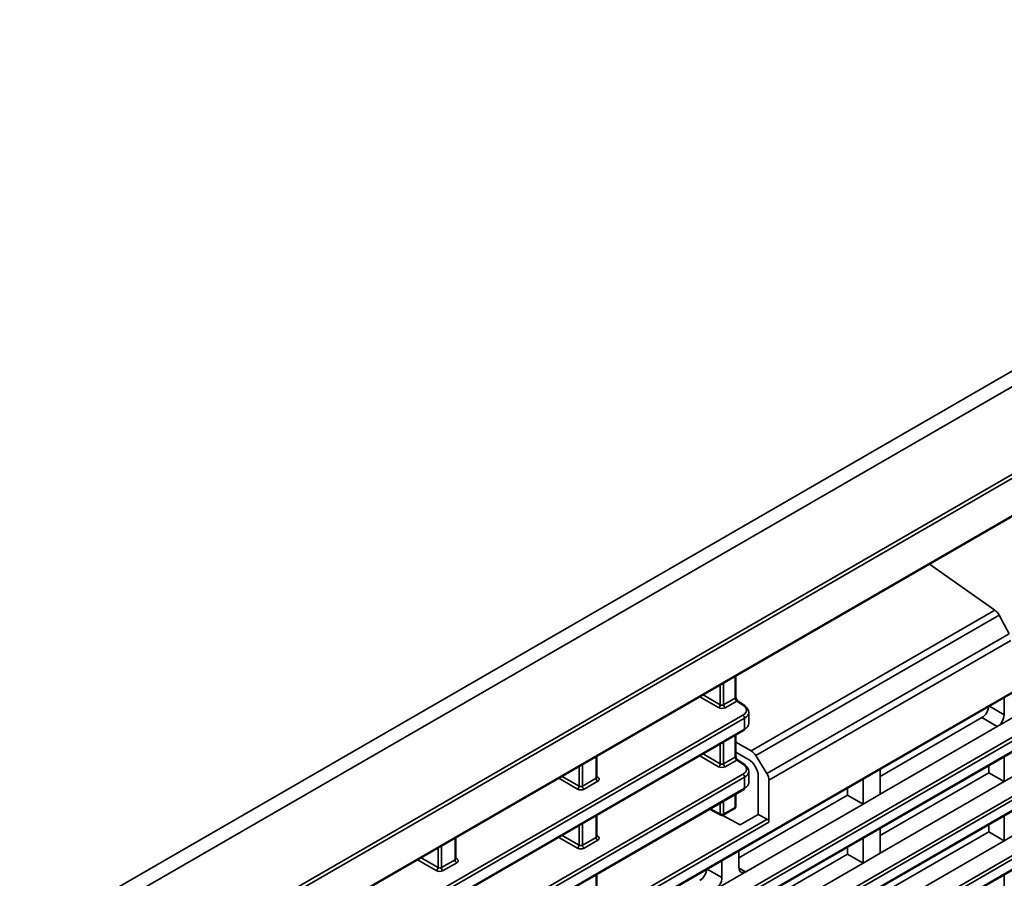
# Model space of a CAD drawing. Header units: millimetres. Extents: x 0 to 1118, y 0 to 864.
# Tile 34 of 250: x 243 to 268, y 210 to 232. Entities that reach past the tile are written whole.
import ezdxf

# ---------------------------------------------------------------- set-up
doc = ezdxf.new("R2010")
doc.units = ezdxf.units.MM

msp = doc.modelspace()

# ---------------------------------------------------------------- linework, layer by layer
at = {"color": 7, "linetype": 'Continuous', "lineweight": 35}
for p, q in [((196.857, 181.974), (288.509, 234.884)), ((288.691, 234.588), (197.034, 181.675)), ((197.1, 179.435), (288.759, 232.349)), ((197.1, 179.333), (288.534, 232.117)), ((197.087, 178.334), (288.521, 231.118)), ((197.1, 178.363), (288.534, 231.146)), ((244.173, 200.959), (287.29, 225.85)), ((244.173, 200.938), (287.277, 225.821)), ((199.068, 173.749), (287.246, 224.653)), ((287.29, 224.577), (199.112, 173.673)), ((199.099, 173.386), (287.277, 224.29)), ((199.112, 173.415), (287.29, 224.319)), ((199.068, 172.218), (287.246, 223.122)), ((287.29, 223.046), (199.112, 172.142)), ((199.099, 171.855), (287.277, 222.759)), ((199.112, 171.884), (287.29, 222.788)), ((199.068, 170.687), (287.246, 221.591)), ((287.29, 221.515), (199.112, 170.611)), ((199.099, 170.324), (287.277, 221.228)), ((199.112, 170.353), (287.29, 221.257)), ((267.877, 217.032), (266.186, 218.224)), ((261.555, 213.383), (267.877, 217.032)), ((267.986, 216.903), (261.677, 213.26)), ((267.986, 216.903), (268.245, 216.421)), ((261.964, 212.795), (268.245, 216.421)), ((268.294, 216.245), (262.019, 212.622)), ((261.145, 214.752), (261.145, 215.314)), ((261.163, 214.778), (261.163, 215.324)), ((260.755, 214.579), (260.755, 215.089)), ((260.842, 215.139), (260.842, 214.578)), ((260.711, 214.503), (260.225, 214.783)), ((260.314, 214.834), (260.755, 214.579)), ((268.118, 214.319), (268.118, 214.761)), ((260.842, 214.578), (261.145, 214.752)), ((261.184, 214.674), (260.886, 214.502)), ((261.355, 214.56), (261.184, 214.674)), ((261.389, 214.562), (261.217, 214.675)), ((267.735, 214.54), (268.118, 214.319)), ((244.138, 204.375), (261.344, 214.307)), ((261.497, 214.096), (261.497, 214.386)), ((268.736, 214.472), (267.941, 214.013)), ((261.387, 214.231), (244.167, 204.29)), ((261.387, 213.944), (261.387, 214.231)), ((267.541, 214.244), (264.9, 212.719)), ((264.9, 212.258), (267.941, 214.013)), ((267.941, 214.013), (267.541, 214.244)), ((244.173, 204.006), (261.387, 213.944)), ((244.173, 203.985), (261.374, 213.915)), ((261.145, 213.221), (261.145, 213.783)), ((261.163, 213.247), (261.163, 213.793)), ((260.755, 213.048), (260.755, 213.558)), ((260.842, 213.608), (260.842, 213.047)), ((261.555, 213.383), (261.163, 213.609)), ((257.538, 212.67), (257.538, 213.232)), ((257.557, 212.696), (257.557, 213.242)), ((260.711, 212.972), (260.225, 213.252)), ((260.314, 213.303), (260.755, 213.048)), ((261.163, 213.348), (261.475, 213.168)), ((261.964, 212.795), (261.677, 213.26)), ((268.118, 212.584), (268.118, 213.23)), ((257.096, 212.467), (257.096, 212.976)), ((257.183, 213.027), (257.183, 212.465)), ((260.842, 213.047), (261.145, 213.221)), ((261.184, 213.143), (260.886, 212.971)), ((261.355, 213.029), (261.184, 213.143)), ((261.389, 213.03), (261.217, 213.144)), ((267.718, 212.815), (267.718, 212.999)), ((244.173, 202.864), (261.344, 212.776)), ((256.654, 212.721), (257.096, 212.467)), ((261.497, 212.565), (261.497, 212.855)), ((261.74, 212.725), (261.74, 211.734)), ((264.9, 212.258), (264.9, 212.904)), ((267.718, 212.815), (264.9, 211.188)), ((268.118, 212.584), (267.718, 212.815)), ((268.56, 212.839), (268.118, 212.584)), ((261.387, 212.7), (244.173, 202.763)), ((257.051, 212.39), (256.566, 212.67)), ((257.183, 212.465), (257.538, 212.67)), ((257.582, 212.594), (257.227, 212.389)), ((257.557, 212.714), (257.583, 212.697)), ((261.387, 212.413), (261.387, 212.7)), ((262.019, 211.534), (262.019, 212.622)), ((264.458, 212.003), (264.458, 212.648)), ((264.9, 210.727), (268.118, 212.584)), ((244.173, 202.475), (261.387, 212.413)), ((244.173, 202.454), (261.374, 212.384)), ((261.145, 211.916), (261.145, 212.252)), ((261.163, 211.942), (261.163, 212.262)), ((264.059, 212.233), (261.241, 210.607)), ((264.059, 212.233), (264.059, 212.418)), ((264.458, 212.003), (264.059, 212.233)), ((264.9, 212.258), (264.458, 212.003)), ((260.755, 211.741), (260.755, 212.027)), ((260.842, 212.077), (260.842, 211.742)), ((261.418, 210.248), (264.458, 212.003)), ((257.538, 211.139), (257.538, 211.701)), ((257.557, 211.165), (257.557, 211.711)), ((260.479, 211.868), (260.769, 211.712)), ((260.499, 211.879), (260.755, 211.741)), ((261.272, 211.464), (260.819, 211.708)), ((260.829, 211.713), (261.132, 211.888)), ((260.842, 211.742), (261.145, 211.916)), ((261.74, 211.734), (261.272, 211.464)), ((261.74, 211.734), (261.973, 211.609)), ((268.118, 211.053), (268.118, 211.699)), ((244.173, 201.333), (261.973, 211.609)), ((262.019, 211.534), (244.173, 201.232)), ((257.096, 210.936), (257.096, 211.445)), ((257.183, 211.496), (257.183, 210.934)), ((267.718, 211.284), (267.718, 211.468)), ((256.654, 211.19), (257.096, 210.936)), ((264.9, 210.727), (264.9, 211.373)), ((267.718, 211.284), (264.9, 209.657)), ((268.118, 211.053), (267.718, 211.284)), ((268.56, 211.308), (268.118, 211.053)), ((253.879, 210.558), (253.879, 211.119)), ((253.897, 210.584), (253.897, 211.13)), ((257.051, 210.859), (256.566, 211.139)), ((257.183, 210.934), (257.538, 211.139)), ((257.582, 211.063), (257.227, 210.858)), ((257.557, 211.183), (257.583, 211.166)), ((264.458, 210.472), (264.458, 211.117)), ((264.9, 209.196), (268.118, 211.053)), ((253.436, 210.354), (253.436, 210.864)), ((253.524, 210.914), (253.524, 210.353)), ((261.241, 210.35), (261.241, 210.791)), ((264.059, 210.702), (261.241, 209.076)), ((264.059, 210.702), (264.059, 210.887)), ((264.458, 210.472), (264.059, 210.702)), ((264.9, 210.727), (264.458, 210.472)), ((253.392, 210.278), (252.907, 210.558)), ((252.995, 210.609), (253.436, 210.354)), ((253.524, 210.353), (253.879, 210.558)), ((253.922, 210.482), (253.567, 210.277)), ((253.897, 210.601), (253.924, 210.585)), ((260.799, 210.094), (260.799, 210.536)), ((261.241, 208.614), (264.458, 210.472)), ((257.538, 209.834), (257.538, 210.17)), ((257.557, 209.86), (257.557, 210.18)), ((260.417, 210.315), (260.799, 210.094)), ((261.418, 210.248), (260.622, 209.788)), ((261.241, 210.343), (261.418, 210.248)), ((268.118, 209.726), (268.118, 210.168))]:
    msp.add_line(p, q, dxfattribs=at)
for centre, radius, start, end in [((261.132, 214.781), 0.031, 293.8836, 354.7963), ((260.656, 214.585), 0.0991, 303.5222, 356.4778), ((260.939, 214.582), 0.0963, 182.6523, 236.7703), ((261.202, 214.646), 0.0329, 61.7204, 123.4529), ((261.373, 214.533), 0.0329, 61.7204, 123.4529), ((261.37, 214.537), 0.0314, 354.1458, 52.069), ((261.291, 214.227), 0.0963, 2.6523, 56.7703), ((261.357, 213.94), 0.0309, 305.0752, 6.237), ((261.133, 213.249), 0.0301, 292.9506, 355.7293), ((260.656, 213.054), 0.0991, 303.5222, 356.4778), ((260.939, 213.051), 0.0963, 182.6523, 236.7703), ((261.202, 213.115), 0.0329, 61.7204, 123.4529), ((261.373, 213.002), 0.0329, 61.7204, 123.4529), ((261.37, 213.006), 0.0314, 354.1458, 52.069), ((261.291, 212.696), 0.0963, 2.6523, 56.7703), ((256.997, 212.473), 0.0991, 303.5222, 356.4778), ((257.279, 212.47), 0.0963, 182.6523, 236.7703), ((257.634, 212.675), 0.0963, 182.6523, 236.7703), ((257.564, 212.726), 0.0347, 257.8875, 303.5279), ((261.357, 212.409), 0.0309, 305.0752, 6.237), ((260.798, 211.827), 0.0963, 243.2338, 297.3435), ((260.786, 211.738), 0.0313, 174.4698, 236.3434), ((260.798, 211.767), 0.0625, 241.7344, 299.9973), ((260.812, 211.738), 0.0309, 305.0752, 6.237), ((261.1, 211.942), 0.0625, 299.9973, 0), ((261.114, 211.913), 0.0309, 305.0752, 6.237), ((261.133, 211.944), 0.0301, 292.9506, 355.7293), ((256.997, 210.942), 0.0991, 303.5222, 356.4778), ((257.279, 210.939), 0.0963, 182.6523, 236.7703), ((257.634, 211.144), 0.0963, 182.6523, 236.7703), ((257.564, 211.195), 0.0347, 257.8875, 303.5279), ((253.975, 210.562), 0.0963, 182.6523, 236.7703), ((253.905, 210.614), 0.0347, 257.8875, 303.5279), ((253.337, 210.36), 0.0991, 303.5222, 356.4778), ((253.62, 210.357), 0.0963, 182.6523, 236.7703)]:
    msp.add_arc(centre, radius, start, end, dxfattribs=at)
for centre, major_axis, ratio, start_param, end_param in [((267.868, 216.834), (-0.116, 0.222), 0.546409, 4.736047, 5.469085), ((260.798, 214.605), (0.0625, -0.002), 0.597067, 3.96315, 5.516493), ((261.184, 214.724), (-0.0268, 0.0567), 0.514298, 0.827841, 2.381184), ((261.123, 214.44), (0.312, -0.005), 0.587275, 5.506822, 7.025259), ((261.122, 214.389), (0.375, -0.005), 0.585623, 5.505273, 7.023709), ((267.541, 214.448), (0.125, 0.217), 0.577557, 3.927062, 5.497554), ((260.797, 214.555), (0.125, -0.002), 0.587275, 3.953479, 5.506822), ((267.941, 214.217), (0.125, 0.217), 0.577557, 3.927062, 5.497554), ((261.122, 214.092), (0.375, 0.005), 0.56883, 5.490724, 6.276123), ((261.545, 213.184), (-0.135, 0.21), 0.606761, 4.6834, 5.416439), ((260.798, 213.074), (0.0625, -0.002), 0.597067, 3.96315, 5.516493), ((261.184, 213.193), (-0.0268, 0.0567), 0.514298, 0.827841, 2.381184), ((261.123, 212.908), (0.312, -0.005), 0.587275, 5.506822, 7.025259), ((261.122, 212.858), (0.375, -0.005), 0.585623, 5.505273, 7.023709), ((261.461, 212.87), (-0.203, 0.316), 0.606761, 3.898002, 5.416439), ((260.797, 213.024), (0.125, -0.002), 0.587275, 3.953479, 5.506822), ((261.833, 212.719), (-0.135, 0.21), 0.606761, 3.898002, 4.6834), ((257.139, 212.493), (0.0625, -0.002), 0.597067, 3.96315, 5.516493), ((257.494, 212.698), (0.0625, -0.002), 0.597067, 5.516493, 6.301891), ((257.493, 212.647), (0.125, -0.002), 0.587275, 5.506822, 7.060165), ((261.122, 212.561), (0.375, 0.005), 0.56883, 5.490724, 6.276123), ((257.138, 212.442), (0.125, -0.002), 0.587275, 3.953479, 5.506822), ((261.972, 211.558), (-0.0338, 0.0526), 0.606761, 3.898002, 5.451345), ((257.139, 210.962), (0.0625, -0.002), 0.597067, 3.96315, 5.516493), ((257.494, 211.167), (0.0625, -0.002), 0.597067, 5.516493, 6.301891), ((257.493, 211.116), (0.125, -0.002), 0.587275, 5.506822, 7.060165), ((257.138, 210.911), (0.125, -0.002), 0.587275, 3.953479, 5.506822), ((253.835, 210.585), (0.0625, -0.002), 0.597067, 5.516493, 6.301891), ((253.834, 210.535), (0.125, -0.002), 0.587275, 5.506822, 7.060165), ((253.479, 210.33), (0.125, -0.002), 0.587275, 3.953479, 5.506822), ((253.48, 210.38), (0.0625, -0.002), 0.597067, 3.96315, 5.516493), ((260.223, 210.223), (0.125, 0.217), 0.577557, 3.927062, 5.497554), ((261.418, 210.452), (0.125, 0.217), 0.577206, 2.356266, 3.926757), ((260.622, 209.992), (0.125, 0.217), 0.577557, 3.927062, 5.497554)]:
    msp.add_ellipse(centre, major_axis=major_axis, ratio=ratio, start_param=start_param, end_param=end_param, dxfattribs=at)
for points, knots in [([(261.217, 214.675), (261.213, 214.678), (261.206, 214.684), (261.192, 214.7), (261.178, 214.721), (261.169, 214.744), (261.164, 214.765), (261.163, 214.774), (261.163, 214.778)], [0, 0, 0, 0, 0.16163, 0.325557, 0.507001, 0.698002, 0.867013, 1, 1, 1, 1]), ([(261.217, 213.144), (261.213, 213.147), (261.206, 213.153), (261.192, 213.169), (261.178, 213.19), (261.169, 213.213), (261.164, 213.234), (261.163, 213.243), (261.163, 213.247)], [0, 0, 0, 0, 0.16163, 0.325557, 0.507001, 0.698002, 0.867013, 1, 1, 1, 1]), ([(257.558, 212.69), (257.558, 212.689), (257.558, 212.689), (257.556, 212.694), (257.557, 212.696), (257.557, 212.696)], [0, 0, 0, 0, 0.248034, 0.967036, 1, 1, 1, 1]), ([(257.558, 211.159), (257.558, 211.158), (257.558, 211.158), (257.556, 211.163), (257.557, 211.165), (257.557, 211.165)], [0, 0, 0, 0, 0.248034, 0.967036, 1, 1, 1, 1]), ([(253.899, 210.577), (253.899, 210.577), (253.899, 210.576), (253.897, 210.582), (253.897, 210.584), (253.897, 210.584)], [0, 0, 0, 0, 0.248034, 0.967036, 1, 1, 1, 1])]:
    msp.add_open_spline(points, degree=3, knots=knots, dxfattribs=at)

doc.saveas('drawing.dxf')
